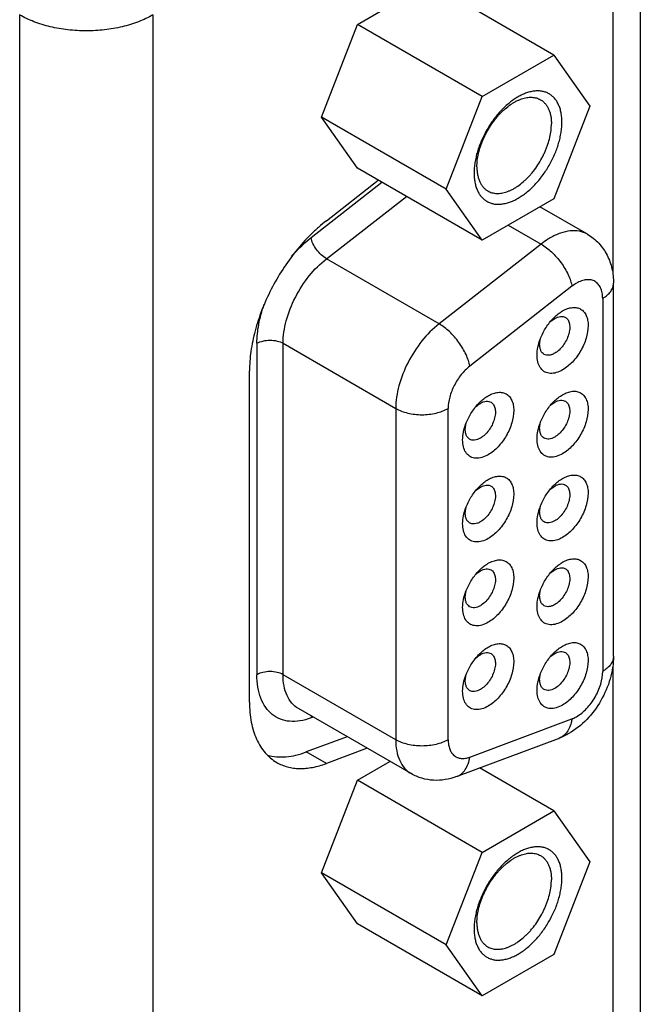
# Model space of a CAD drawing. Header units: inches. Extents: x 0 to 22, y 0 to 17.
# Tile 12 of 29: x 3.8 to 4.4, y 12.7 to 13.8. Entities that reach past the tile are written whole.
import ezdxf

# ---------------------------------------------------------------- set-up
doc = ezdxf.new("R2010")
doc.units = ezdxf.units.IN
doc.header["$LTSCALE"] = 1.21
doc.header["$MEASUREMENT"] = 0
doc.layers.get('0').update_dxf_attribs({"linetype": 'CONTINUOUS'})
doc.layers.add('02___PRT_ALL_AXES', color=7, linetype='CONTINUOUS')

msp = doc.modelspace()

# ---------------------------------------------------------------- linework, layer by layer
at = {"color": 3, "linetype": 'CONTINUOUS'}
for p, q in [((4.4292, 14.1102), (4.4292, 11.6152)), ((4.3999, 14.0694), (4.3999, 13.5126)), ((3.7695, 13.7871), (3.7695, 11.1915)), ((3.911, 13.7871), (3.911, 11.1915)), ((4.3999, 13.0944), (4.3999, 12.4184))]:
    msp.add_line(p, q, dxfattribs=at)
at = {"color": 7, "linetype": 'CONTINUOUS'}
for p, q in [((4.1285, 13.777), (4.2048, 13.8211)), ((4.3374, 13.7445), (4.2048, 13.8211)), ((4.0903, 13.6786), (4.1285, 13.777)), ((4.261, 13.7004), (4.1285, 13.777)), ((4.261, 13.7004), (4.3374, 13.7445)), ((4.3374, 13.7445), (4.3755, 13.6902)), ((4.2229, 13.6021), (4.261, 13.7004)), ((4.3755, 13.6902), (4.3374, 13.5918)), ((4.2229, 13.6021), (4.0903, 13.6786)), ((4.1285, 13.6243), (4.0903, 13.6786)), ((4.261, 13.5478), (4.1285, 13.6243)), ((4.0792, 13.5504), (4.1546, 13.6092)), ((4.0955, 13.5279), (4.1805, 13.5943)), ((4.261, 13.5478), (4.2229, 13.6021)), ((4.3374, 13.5918), (4.261, 13.5478)), ((4.3729, 13.5541), (4.3224, 13.5832)), ((4.2888, 13.5638), (4.3238, 13.5436)), ((4.3238, 13.5436), (4.2153, 13.4588)), ((4.2153, 13.4588), (4.0955, 13.5279)), ((4.3565, 13.4987), (4.2479, 13.4139)), ((4.4007, 13.1056), (4.4007, 13.5019)), ((4.3892, 13.4859), (4.3892, 13.0895)), ((4.0217, 13.4381), (4.0217, 13.0859)), ((4.0495, 13.4381), (4.1692, 13.3689)), ((4.0495, 13.0859), (4.0495, 13.4381)), ((4.1692, 13.3689), (4.1692, 13.0168)), ((4.2249, 13.0168), (4.2249, 13.3689)), ((4.1692, 13.0168), (4.0495, 13.0859)), ((4.1855, 12.9808), (4.0658, 13.0499)), ((4.0815, 13.0408), (4.0792, 13.04)), ((4.2479, 12.9984), (4.3565, 13.039)), ((4.2339, 12.9776), (4.3424, 13.0182)), ((4.1285, 12.9737), (4.1631, 12.9937)), ((4.3374, 12.9412), (4.2584, 12.9868)), ((4.0903, 12.8753), (4.1285, 12.9737)), ((4.261, 12.8971), (4.1285, 12.9737)), ((4.261, 12.8971), (4.3374, 12.9412)), ((4.3374, 12.9412), (4.3755, 12.8869)), ((4.2229, 12.7988), (4.261, 12.8971)), ((4.3755, 12.8869), (4.3374, 12.7885)), ((4.2229, 12.7988), (4.0903, 12.8753)), ((4.1285, 12.821), (4.0903, 12.8753)), ((4.261, 12.7445), (4.1285, 12.821)), ((4.261, 12.7445), (4.2229, 12.7988)), ((4.3374, 12.7885), (4.261, 12.7445))]:
    msp.add_line(p, q, dxfattribs=at)
for centre, radius, start, end in [((4.098, 13.0374), 0.019, 166.0501, 172.063), ((4.3363, 13.0347), 0.0177, 290.4861, 292.0052)]:
    msp.add_arc(centre, radius, start, end, dxfattribs=at)
at = {"color": 3, "linetype": 'CONTINUOUS'}
msp.add_open_spline([(3.911, 13.7871), (3.9086, 13.7857), (3.9036, 13.7831), (3.8929, 13.7786), (3.8783, 13.7741), (3.8596, 13.7709), (3.8403, 13.7698), (3.8209, 13.7709), (3.8022, 13.7741), (3.7876, 13.7786), (3.7769, 13.7831), (3.7719, 13.7857), (3.7695, 13.7871)], degree=3, knots=[0, 0, 0, 0, 0.055792, 0.114189, 0.23739, 0.366994, 0.5, 0.633006, 0.76261, 0.885811, 0.944208, 1, 1, 1, 1], dxfattribs=at)
at = {"color": 7, "linetype": 'CONTINUOUS'}
for points, knots in [([(4.3459, 13.6731), (4.3459, 13.6748), (4.3457, 13.6782), (4.3451, 13.683), (4.344, 13.6875), (4.3424, 13.6916), (4.3408, 13.6947), (4.3393, 13.697), (4.338, 13.6985), (4.3367, 13.6999), (4.3353, 13.7012), (4.3338, 13.7023), (4.3322, 13.7033), (4.3306, 13.7042), (4.3288, 13.7049), (4.327, 13.7055), (4.3251, 13.7059), (4.3232, 13.7062), (4.3205, 13.7064), (4.317, 13.7063), (4.3126, 13.7056), (4.3082, 13.7043), (4.3037, 13.7024), (4.2991, 13.7), (4.2945, 13.6971), (4.29, 13.6937), (4.2856, 13.6899), (4.2813, 13.6856), (4.2771, 13.681), (4.2732, 13.676), (4.2695, 13.6707), (4.2662, 13.6652), (4.2631, 13.6595), (4.2604, 13.6537), (4.258, 13.6478), (4.256, 13.6419), (4.2545, 13.6361), (4.2534, 13.6303), (4.2527, 13.6247), (4.2525, 13.621), (4.2525, 13.6192)], [0, 0, 0, 0, 0.030976, 0.060367, 0.088146, 0.114399, 0.139287, 0.151298, 0.163062, 0.174623, 0.186028, 0.197326, 0.20857, 0.219815, 0.231113, 0.242518, 0.25408, 0.265844, 0.277855, 0.302744, 0.329002, 0.356782, 0.386162, 0.41715, 0.449696, 0.4837, 0.519024, 0.555494, 0.59291, 0.631055, 0.669692, 0.708579, 0.747465, 0.786102, 0.824246, 0.861662, 0.898128, 0.933451, 0.967465, 1, 1, 1, 1]), ([(4.2555, 13.6256), (4.2555, 13.6268), (4.2556, 13.6291), (4.256, 13.6339), (4.2571, 13.64), (4.2589, 13.6462), (4.2606, 13.6512), (4.2622, 13.6549), (4.2639, 13.6586), (4.2664, 13.6635), (4.2699, 13.6694), (4.2739, 13.6749), (4.2773, 13.6791), (4.2799, 13.682), (4.2827, 13.6847), (4.2863, 13.6881), (4.2902, 13.6911), (4.2941, 13.6937), (4.297, 13.6953), (4.2999, 13.6967), (4.3028, 13.6978), (4.3056, 13.6987), (4.3084, 13.6993), (4.3111, 13.6996), (4.3138, 13.6996), (4.3163, 13.6994), (4.3187, 13.6989), (4.321, 13.6981), (4.3224, 13.6974), (4.3231, 13.697)], [0, 0, 0, 0, 0.030646, 0.062382, 0.128717, 0.198283, 0.234033, 0.270259, 0.306836, 0.343634, 0.417345, 0.49035, 0.526272, 0.561636, 0.596326, 0.630236, 0.695306, 0.726334, 0.756267, 0.78507, 0.812727, 0.839245, 0.864661, 0.889041, 0.912483, 0.935122, 0.95712, 0.978674, 1, 1, 1, 1]), ([(4.3231, 13.697), (4.3236, 13.6967), (4.3245, 13.6962), (4.3258, 13.6952), (4.3269, 13.6941), (4.3285, 13.6925), (4.3301, 13.6902), (4.3318, 13.6871), (4.3331, 13.6836), (4.334, 13.6798), (4.3346, 13.6757), (4.3347, 13.6728), (4.3347, 13.6714)], [0, 0, 0, 0, 0.053915, 0.108089, 0.162773, 0.218209, 0.332132, 0.45146, 0.57734, 0.710555, 0.851502, 1, 1, 1, 1]), ([(4.2525, 13.6192), (4.2525, 13.6175), (4.2527, 13.6141), (4.2533, 13.6093), (4.2544, 13.6048), (4.256, 13.6007), (4.2576, 13.5975), (4.2591, 13.5953), (4.2604, 13.5938), (4.2617, 13.5924), (4.2631, 13.5911), (4.2646, 13.59), (4.2662, 13.589), (4.2679, 13.5881), (4.2696, 13.5874), (4.2714, 13.5868), (4.2733, 13.5863), (4.2752, 13.586), (4.2779, 13.5858), (4.2814, 13.586), (4.2858, 13.5867), (4.2902, 13.588), (4.2947, 13.5898), (4.2993, 13.5922), (4.3039, 13.5951), (4.3084, 13.5985), (4.3128, 13.6024), (4.3171, 13.6067), (4.3213, 13.6113), (4.3252, 13.6163), (4.3289, 13.6216), (4.3323, 13.6271), (4.3353, 13.6327), (4.3381, 13.6386), (4.3404, 13.6444), (4.3424, 13.6503), (4.3439, 13.6562), (4.345, 13.662), (4.3457, 13.6676), (4.3459, 13.6713), (4.3459, 13.6731)], [0, 0, 0, 0, 0.030976, 0.060367, 0.088146, 0.114399, 0.139287, 0.151298, 0.163062, 0.174623, 0.186028, 0.197326, 0.20857, 0.219815, 0.231113, 0.242518, 0.25408, 0.265844, 0.277855, 0.302744, 0.329002, 0.356782, 0.386162, 0.41715, 0.449696, 0.4837, 0.519024, 0.555494, 0.59291, 0.631055, 0.669692, 0.708579, 0.747465, 0.786102, 0.824246, 0.861662, 0.898128, 0.933451, 0.967465, 1, 1, 1, 1]), ([(4.2671, 13.6), (4.2678, 13.5996), (4.2692, 13.5989), (4.2715, 13.5981), (4.274, 13.5976), (4.2765, 13.5973), (4.2791, 13.5974), (4.2818, 13.5977), (4.2846, 13.5983), (4.2874, 13.5992), (4.2903, 13.6003), (4.2932, 13.6017), (4.2961, 13.6033), (4.3001, 13.6059), (4.3039, 13.6089), (4.3076, 13.6123), (4.3103, 13.615), (4.313, 13.6179), (4.3164, 13.6221), (4.3204, 13.6276), (4.3239, 13.6335), (4.3264, 13.6384), (4.3281, 13.6421), (4.3296, 13.6458), (4.3314, 13.6508), (4.3331, 13.657), (4.3342, 13.6631), (4.3346, 13.6679), (4.3347, 13.6702), (4.3347, 13.6714)], [0, 0, 0, 0, 0.021326, 0.04288, 0.064878, 0.087517, 0.110959, 0.135339, 0.160755, 0.187273, 0.21493, 0.243733, 0.273666, 0.304694, 0.369764, 0.403674, 0.438364, 0.473728, 0.50965, 0.582655, 0.656366, 0.693164, 0.729741, 0.765967, 0.801717, 0.871283, 0.937618, 0.969354, 1, 1, 1, 1]), ([(4.2555, 13.6256), (4.2555, 13.6242), (4.2556, 13.6213), (4.2562, 13.6172), (4.2571, 13.6134), (4.2584, 13.6099), (4.2601, 13.6068), (4.2618, 13.6045), (4.2633, 13.6029), (4.2645, 13.6018), (4.2658, 13.6008), (4.2667, 13.6003), (4.2671, 13.6)], [0, 0, 0, 0, 0.148498, 0.289445, 0.42266, 0.54854, 0.667868, 0.781791, 0.837227, 0.891911, 0.946085, 1, 1, 1, 1]), ([(4.3729, 13.5541), (4.3703, 13.5556), (4.3643, 13.5577), (4.3544, 13.558), (4.3438, 13.5554), (4.3369, 13.5522), (4.3335, 13.5502)], [0, 0, 0, 0, 0.217767, 0.450944, 0.710195, 1, 1, 1, 1]), ([(4.3729, 13.5541), (4.3773, 13.5515), (4.3855, 13.545), (4.3945, 13.5321), (4.3997, 13.5174), (4.4007, 13.5071), (4.4007, 13.5019)], [0, 0, 0, 0, 0.250696, 0.500544, 0.749619, 1, 1, 1, 1]), ([(4.0588, 13.5306), (4.0604, 13.5325), (4.0667, 13.5396), (4.0737, 13.5461), (4.0792, 13.5504)], [0, 0, 0, 0, 0.258529, 1, 1, 1, 1]), ([(4.0955, 13.5279), (4.0936, 13.5291), (4.0897, 13.5321), (4.0849, 13.5377), (4.0811, 13.5438), (4.0796, 13.5483), (4.0792, 13.5504)], [0, 0, 0, 0, 0.242926, 0.511169, 0.773425, 1, 1, 1, 1]), ([(4.3335, 13.5502), (4.3327, 13.5497), (4.3293, 13.5477), (4.3262, 13.5454), (4.3238, 13.5436)], [0, 0, 0, 0, 0.24258, 1, 1, 1, 1]), ([(4.3238, 13.5436), (4.3278, 13.5413), (4.3355, 13.5352), (4.3452, 13.5241), (4.3516, 13.5135), (4.3551, 13.5049), (4.3562, 13.5007), (4.3565, 13.4987)], [0, 0, 0, 0, 0.242799, 0.510923, 0.773059, 0.892546, 1, 1, 1, 1]), ([(4.0495, 13.4381), (4.0495, 13.4461), (4.0522, 13.4631), (4.0619, 13.4875), (4.0763, 13.5099), (4.0888, 13.5227), (4.0955, 13.5279)], [0, 0, 0, 0, 0.232698, 0.490109, 0.752802, 1, 1, 1, 1]), ([(4.3613, 13.5019), (4.3609, 13.5017), (4.3593, 13.5007), (4.3577, 13.4996), (4.3565, 13.4987)], [0, 0, 0, 0, 0.24258, 1, 1, 1, 1]), ([(4.3892, 13.4859), (4.3892, 13.4879), (4.3889, 13.4917), (4.3873, 13.4969), (4.3847, 13.5011), (4.3812, 13.5041), (4.3767, 13.5057), (4.3718, 13.5059), (4.3665, 13.5046), (4.3631, 13.5029), (4.3613, 13.5019)], [0, 0, 0, 0, 0.144849, 0.274539, 0.3911, 0.499989, 0.60888, 0.725446, 0.855143, 1, 1, 1, 1]), ([(4.3892, 13.4859), (4.3909, 13.4869), (4.394, 13.489), (4.3978, 13.493), (4.4001, 13.4973), (4.4007, 13.5004), (4.4007, 13.5019)], [0, 0, 0, 0, 0.289695, 0.549078, 0.78221, 1, 1, 1, 1]), ([(4.0217, 13.4381), (4.0217, 13.4448), (4.0232, 13.459), (4.027, 13.4727), (4.0295, 13.4796)], [0, 0, 0, 0, 0.47849, 1, 1, 1, 1]), ([(4.3349, 13.4627), (4.3358, 13.4637), (4.3393, 13.4674), (4.3433, 13.4707), (4.3466, 13.4725)], [0, 0, 0, 0, 0.265042, 1, 1, 1, 1]), ([(4.3466, 13.4725), (4.3483, 13.4735), (4.3516, 13.4751), (4.3568, 13.4763), (4.3616, 13.4762), (4.3659, 13.4747), (4.3694, 13.4717), (4.3719, 13.4676), (4.3734, 13.4625), (4.3741, 13.4544), (4.372, 13.443), (4.3662, 13.4298), (4.3577, 13.4182), (4.3504, 13.4121), (4.3466, 13.4099)], [0, 0, 0, 0, 0.060435, 0.114545, 0.163177, 0.208606, 0.254032, 0.302671, 0.356747, 0.417195, 0.555438, 0.708582, 0.861729, 1, 1, 1, 1]), ([(4.2153, 13.4588), (4.2085, 13.4535), (4.196, 13.4408), (4.1816, 13.4183), (4.1719, 13.394), (4.1692, 13.377), (4.1692, 13.3689)], [0, 0, 0, 0, 0.247198, 0.509891, 0.767302, 1, 1, 1, 1]), ([(4.2479, 13.4139), (4.2476, 13.4159), (4.2465, 13.4201), (4.2431, 13.4287), (4.2366, 13.4394), (4.227, 13.4505), (4.2192, 13.4565), (4.2153, 13.4588)], [0, 0, 0, 0, 0.107454, 0.226941, 0.489077, 0.757201, 1, 1, 1, 1]), ([(4.3221, 13.4406), (4.3234, 13.4446), (4.327, 13.4525), (4.332, 13.4595), (4.3349, 13.4627)], [0, 0, 0, 0, 0.499997, 1, 1, 1, 1]), ([(4.3328, 13.4603), (4.3333, 13.4607), (4.3349, 13.4623), (4.3368, 13.4637), (4.3382, 13.4645)], [0, 0, 0, 0, 0.262906, 1, 1, 1, 1]), ([(4.3382, 13.4645), (4.3392, 13.4651), (4.3412, 13.466), (4.3442, 13.4667), (4.3471, 13.4667), (4.3488, 13.466), (4.3495, 13.4656)], [0, 0, 0, 0, 0.289642, 0.549106, 0.782231, 1, 1, 1, 1]), ([(4.3495, 13.4656), (4.3507, 13.465), (4.3527, 13.4629), (4.3542, 13.4585), (4.3543, 13.4531), (4.3532, 13.4473), (4.3507, 13.4413), (4.3473, 13.4357), (4.3432, 13.431), (4.3399, 13.4285), (4.3382, 13.4275)], [0, 0, 0, 0, 0.086933, 0.186402, 0.303793, 0.437608, 0.582111, 0.72943, 0.871174, 1, 1, 1, 1]), ([(4.0217, 13.4381), (4.0237, 13.4392), (4.0283, 13.4409), (4.0356, 13.4417), (4.043, 13.4409), (4.0476, 13.4392), (4.0495, 13.4381)], [0, 0, 0, 0, 0.237248, 0.5, 0.762752, 1, 1, 1, 1]), ([(4.3466, 13.4099), (4.3444, 13.4086), (4.3402, 13.4067), (4.3337, 13.4058), (4.3278, 13.4072), (4.3232, 13.4111), (4.3203, 13.4169), (4.3192, 13.424), (4.3197, 13.4322), (4.3211, 13.4377), (4.3221, 13.4406)], [0, 0, 0, 0, 0.132773, 0.247808, 0.350526, 0.451799, 0.563246, 0.691713, 0.838312, 1, 1, 1, 1]), ([(4.3222, 13.4377), (4.3223, 13.4381), (4.3224, 13.44), (4.3227, 13.4419), (4.3231, 13.4433)], [0, 0, 0, 0, 0.239395, 1, 1, 1, 1]), ([(4.3269, 13.4264), (4.3261, 13.4269), (4.3246, 13.4281), (4.3231, 13.4308), (4.3223, 13.4341), (4.3222, 13.4364), (4.3222, 13.4377)], [0, 0, 0, 0, 0.215169, 0.447275, 0.707548, 1, 1, 1, 1]), ([(4.3382, 13.4275), (4.3372, 13.427), (4.3353, 13.426), (4.3322, 13.4253), (4.3294, 13.4254), (4.3277, 13.426), (4.3269, 13.4264)], [0, 0, 0, 0, 0.289642, 0.549106, 0.782231, 1, 1, 1, 1]), ([(4.2479, 13.4139), (4.2446, 13.4112), (4.2383, 13.4049), (4.2311, 13.3936), (4.2263, 13.3815), (4.2249, 13.373), (4.2249, 13.3689)], [0, 0, 0, 0, 0.24721, 0.509891, 0.76729, 1, 1, 1, 1]), ([(4.2675, 13.3824), (4.2692, 13.3833), (4.2726, 13.3849), (4.2777, 13.3862), (4.2825, 13.3861), (4.2868, 13.3845), (4.2903, 13.3815), (4.2929, 13.3774), (4.2944, 13.3723), (4.295, 13.3642), (4.293, 13.3529), (4.2872, 13.3397), (4.2787, 13.328), (4.2714, 13.3219), (4.2675, 13.3197)], [0, 0, 0, 0, 0.060435, 0.114545, 0.163177, 0.208606, 0.254032, 0.302671, 0.356747, 0.417195, 0.555438, 0.708582, 0.861729, 1, 1, 1, 1]), ([(4.3349, 13.3737), (4.3358, 13.3747), (4.3393, 13.3784), (4.3433, 13.3816), (4.3466, 13.3835)], [0, 0, 0, 0, 0.265042, 1, 1, 1, 1]), ([(4.3466, 13.3835), (4.3483, 13.3845), (4.3516, 13.3861), (4.3568, 13.3873), (4.3616, 13.3872), (4.3659, 13.3856), (4.3694, 13.3827), (4.3719, 13.3785), (4.3734, 13.3735), (4.3741, 13.3653), (4.372, 13.354), (4.3662, 13.3408), (4.3577, 13.3292), (4.3504, 13.323), (4.3466, 13.3208)], [0, 0, 0, 0, 0.060435, 0.114545, 0.163177, 0.208606, 0.254032, 0.302671, 0.356747, 0.417195, 0.555438, 0.708582, 0.861729, 1, 1, 1, 1]), ([(4.2538, 13.3701), (4.2542, 13.3706), (4.2559, 13.3721), (4.2577, 13.3735), (4.2592, 13.3743)], [0, 0, 0, 0, 0.262906, 1, 1, 1, 1]), ([(4.2558, 13.3726), (4.2567, 13.3736), (4.2602, 13.3773), (4.2643, 13.3805), (4.2675, 13.3824)], [0, 0, 0, 0, 0.265042, 1, 1, 1, 1]), ([(4.2592, 13.3743), (4.2602, 13.3749), (4.2621, 13.3758), (4.2652, 13.3766), (4.268, 13.3765), (4.2697, 13.3759), (4.2705, 13.3754)], [0, 0, 0, 0, 0.289642, 0.549106, 0.782231, 1, 1, 1, 1]), ([(4.2705, 13.3754), (4.2716, 13.3748), (4.2737, 13.3727), (4.2752, 13.3683), (4.2753, 13.363), (4.2741, 13.3571), (4.2717, 13.3511), (4.2683, 13.3456), (4.2641, 13.3408), (4.2608, 13.3383), (4.2592, 13.3374)], [0, 0, 0, 0, 0.086933, 0.186402, 0.303793, 0.437608, 0.582111, 0.72943, 0.871174, 1, 1, 1, 1]), ([(4.3221, 13.3515), (4.3234, 13.3556), (4.327, 13.3634), (4.332, 13.3705), (4.3349, 13.3737)], [0, 0, 0, 0, 0.499997, 1, 1, 1, 1]), ([(4.3328, 13.3713), (4.3333, 13.3717), (4.3349, 13.3732), (4.3368, 13.3746), (4.3382, 13.3755)], [0, 0, 0, 0, 0.262906, 1, 1, 1, 1]), ([(4.3382, 13.3755), (4.3392, 13.376), (4.3412, 13.377), (4.3442, 13.3777), (4.3471, 13.3776), (4.3488, 13.377), (4.3495, 13.3766)], [0, 0, 0, 0, 0.289642, 0.549106, 0.782231, 1, 1, 1, 1]), ([(4.3495, 13.3766), (4.3507, 13.3759), (4.3527, 13.3738), (4.3542, 13.3694), (4.3543, 13.3641), (4.3532, 13.3582), (4.3507, 13.3523), (4.3473, 13.3467), (4.3432, 13.342), (4.3399, 13.3395), (4.3382, 13.3385)], [0, 0, 0, 0, 0.086933, 0.186402, 0.303793, 0.437608, 0.582111, 0.72943, 0.871174, 1, 1, 1, 1]), ([(4.1692, 13.3689), (4.1732, 13.3667), (4.1824, 13.3633), (4.1971, 13.3617), (4.2118, 13.3633), (4.221, 13.3667), (4.2249, 13.3689)], [0, 0, 0, 0, 0.237238, 0.5, 0.762762, 1, 1, 1, 1]), ([(4.243, 13.3504), (4.2444, 13.3545), (4.248, 13.3623), (4.253, 13.3693), (4.2558, 13.3726)], [0, 0, 0, 0, 0.499997, 1, 1, 1, 1]), ([(4.2432, 13.3475), (4.2432, 13.3479), (4.2433, 13.3499), (4.2437, 13.3517), (4.244, 13.3532)], [0, 0, 0, 0, 0.239395, 1, 1, 1, 1]), ([(4.3222, 13.3486), (4.3223, 13.3491), (4.3224, 13.351), (4.3227, 13.3529), (4.3231, 13.3543)], [0, 0, 0, 0, 0.239395, 1, 1, 1, 1]), ([(4.2675, 13.3197), (4.2654, 13.3185), (4.2612, 13.3165), (4.2546, 13.3156), (4.2487, 13.3171), (4.2441, 13.321), (4.2412, 13.3267), (4.2401, 13.3339), (4.2407, 13.342), (4.2421, 13.3475), (4.243, 13.3504)], [0, 0, 0, 0, 0.132773, 0.247808, 0.350526, 0.451799, 0.563246, 0.691713, 0.838312, 1, 1, 1, 1]), ([(4.2478, 13.3362), (4.2471, 13.3367), (4.2456, 13.338), (4.2441, 13.3406), (4.2432, 13.3439), (4.2431, 13.3462), (4.2432, 13.3475)], [0, 0, 0, 0, 0.215169, 0.447275, 0.707548, 1, 1, 1, 1]), ([(4.3466, 13.3208), (4.3444, 13.3196), (4.3402, 13.3177), (4.3337, 13.3167), (4.3278, 13.3182), (4.3232, 13.3221), (4.3203, 13.3279), (4.3192, 13.335), (4.3197, 13.3431), (4.3211, 13.3487), (4.3221, 13.3515)], [0, 0, 0, 0, 0.132773, 0.247808, 0.350526, 0.451799, 0.563246, 0.691713, 0.838312, 1, 1, 1, 1]), ([(4.3269, 13.3374), (4.3261, 13.3378), (4.3246, 13.3391), (4.3231, 13.3417), (4.3223, 13.345), (4.3222, 13.3474), (4.3222, 13.3486)], [0, 0, 0, 0, 0.215169, 0.447275, 0.707548, 1, 1, 1, 1]), ([(4.2592, 13.3374), (4.2582, 13.3368), (4.2562, 13.3358), (4.2532, 13.3351), (4.2503, 13.3352), (4.2486, 13.3358), (4.2478, 13.3362)], [0, 0, 0, 0, 0.289642, 0.549106, 0.782231, 1, 1, 1, 1]), ([(4.3382, 13.3385), (4.3372, 13.3379), (4.3353, 13.337), (4.3322, 13.3362), (4.3294, 13.3363), (4.3277, 13.3369), (4.3269, 13.3374)], [0, 0, 0, 0, 0.289642, 0.549106, 0.782231, 1, 1, 1, 1]), ([(4.2558, 13.2835), (4.2567, 13.2845), (4.2602, 13.2882), (4.2643, 13.2914), (4.2675, 13.2933)], [0, 0, 0, 0, 0.265042, 1, 1, 1, 1]), ([(4.2675, 13.2933), (4.2692, 13.2943), (4.2726, 13.2959), (4.2777, 13.2971), (4.2825, 13.297), (4.2868, 13.2955), (4.2903, 13.2925), (4.2929, 13.2884), (4.2944, 13.2833), (4.295, 13.2751), (4.293, 13.2638), (4.2872, 13.2506), (4.2787, 13.239), (4.2714, 13.2329), (4.2675, 13.2306)], [0, 0, 0, 0, 0.060435, 0.114545, 0.163177, 0.208606, 0.254032, 0.302671, 0.356747, 0.417195, 0.555438, 0.708582, 0.861729, 1, 1, 1, 1]), ([(4.3349, 13.2846), (4.3358, 13.2857), (4.3393, 13.2894), (4.3433, 13.2926), (4.3466, 13.2945)], [0, 0, 0, 0, 0.265042, 1, 1, 1, 1]), ([(4.3466, 13.2945), (4.3483, 13.2954), (4.3516, 13.297), (4.3568, 13.2983), (4.3616, 13.2981), (4.3659, 13.2966), (4.3694, 13.2936), (4.3719, 13.2895), (4.3734, 13.2844), (4.3741, 13.2763), (4.372, 13.265), (4.3662, 13.2518), (4.3577, 13.2401), (4.3504, 13.234), (4.3466, 13.2318)], [0, 0, 0, 0, 0.060435, 0.114545, 0.163177, 0.208606, 0.254032, 0.302671, 0.356747, 0.417195, 0.555438, 0.708582, 0.861729, 1, 1, 1, 1]), ([(4.243, 13.2613), (4.2444, 13.2654), (4.248, 13.2733), (4.253, 13.2803), (4.2558, 13.2835)], [0, 0, 0, 0, 0.499997, 1, 1, 1, 1]), ([(4.2538, 13.2811), (4.2542, 13.2815), (4.2559, 13.2831), (4.2577, 13.2844), (4.2592, 13.2853)], [0, 0, 0, 0, 0.262906, 1, 1, 1, 1]), ([(4.2592, 13.2853), (4.2602, 13.2859), (4.2621, 13.2868), (4.2652, 13.2875), (4.268, 13.2875), (4.2697, 13.2868), (4.2705, 13.2864)], [0, 0, 0, 0, 0.289642, 0.549106, 0.782231, 1, 1, 1, 1]), ([(4.2705, 13.2864), (4.2716, 13.2858), (4.2737, 13.2837), (4.2752, 13.2792), (4.2753, 13.2739), (4.2741, 13.2681), (4.2717, 13.2621), (4.2683, 13.2565), (4.2641, 13.2518), (4.2608, 13.2493), (4.2592, 13.2483)], [0, 0, 0, 0, 0.086933, 0.186402, 0.303793, 0.437608, 0.582111, 0.72943, 0.871174, 1, 1, 1, 1]), ([(4.3221, 13.2625), (4.3234, 13.2665), (4.327, 13.2744), (4.332, 13.2814), (4.3349, 13.2846)], [0, 0, 0, 0, 0.499997, 1, 1, 1, 1]), ([(4.3328, 13.2822), (4.3333, 13.2827), (4.3349, 13.2842), (4.3368, 13.2856), (4.3382, 13.2864)], [0, 0, 0, 0, 0.262906, 1, 1, 1, 1]), ([(4.3382, 13.2864), (4.3392, 13.287), (4.3412, 13.2879), (4.3442, 13.2887), (4.3471, 13.2886), (4.3488, 13.288), (4.3495, 13.2875)], [0, 0, 0, 0, 0.289642, 0.549106, 0.782231, 1, 1, 1, 1]), ([(4.3495, 13.2875), (4.3507, 13.2869), (4.3527, 13.2848), (4.3542, 13.2804), (4.3543, 13.2751), (4.3532, 13.2692), (4.3507, 13.2632), (4.3473, 13.2577), (4.3432, 13.2529), (4.3399, 13.2504), (4.3382, 13.2495)], [0, 0, 0, 0, 0.086933, 0.186402, 0.303793, 0.437608, 0.582111, 0.72943, 0.871174, 1, 1, 1, 1]), ([(4.2675, 13.2306), (4.2654, 13.2294), (4.2612, 13.2275), (4.2546, 13.2266), (4.2487, 13.228), (4.2441, 13.2319), (4.2412, 13.2377), (4.2401, 13.2448), (4.2407, 13.2529), (4.2421, 13.2585), (4.243, 13.2613)], [0, 0, 0, 0, 0.132773, 0.247808, 0.350526, 0.451799, 0.563246, 0.691713, 0.838312, 1, 1, 1, 1]), ([(4.2478, 13.2472), (4.2471, 13.2477), (4.2456, 13.2489), (4.2441, 13.2516), (4.2432, 13.2548), (4.2431, 13.2572), (4.2432, 13.2585)], [0, 0, 0, 0, 0.215169, 0.447275, 0.707548, 1, 1, 1, 1]), ([(4.2432, 13.2585), (4.2432, 13.2589), (4.2433, 13.2608), (4.2437, 13.2627), (4.244, 13.2641)], [0, 0, 0, 0, 0.239395, 1, 1, 1, 1]), ([(4.3466, 13.2318), (4.3444, 13.2305), (4.3402, 13.2286), (4.3337, 13.2277), (4.3278, 13.2292), (4.3232, 13.233), (4.3203, 13.2388), (4.3192, 13.246), (4.3197, 13.2541), (4.3211, 13.2596), (4.3221, 13.2625)], [0, 0, 0, 0, 0.132773, 0.247808, 0.350526, 0.451799, 0.563246, 0.691713, 0.838312, 1, 1, 1, 1]), ([(4.3222, 13.2596), (4.3223, 13.26), (4.3224, 13.2619), (4.3227, 13.2638), (4.3231, 13.2652)], [0, 0, 0, 0, 0.239395, 1, 1, 1, 1]), ([(4.3269, 13.2483), (4.3261, 13.2488), (4.3246, 13.2501), (4.3231, 13.2527), (4.3223, 13.256), (4.3222, 13.2583), (4.3222, 13.2596)], [0, 0, 0, 0, 0.215169, 0.447275, 0.707548, 1, 1, 1, 1]), ([(4.2592, 13.2483), (4.2582, 13.2477), (4.2562, 13.2468), (4.2532, 13.2461), (4.2503, 13.2461), (4.2486, 13.2468), (4.2478, 13.2472)], [0, 0, 0, 0, 0.289642, 0.549106, 0.782231, 1, 1, 1, 1]), ([(4.3382, 13.2495), (4.3372, 13.2489), (4.3353, 13.2479), (4.3322, 13.2472), (4.3294, 13.2473), (4.3277, 13.2479), (4.3269, 13.2483)], [0, 0, 0, 0, 0.289642, 0.549106, 0.782231, 1, 1, 1, 1]), ([(4.2675, 13.2043), (4.2692, 13.2053), (4.2726, 13.2068), (4.2777, 13.2081), (4.2825, 13.208), (4.2868, 13.2064), (4.2903, 13.2035), (4.2929, 13.1993), (4.2944, 13.1943), (4.295, 13.1861), (4.293, 13.1748), (4.2872, 13.1616), (4.2787, 13.15), (4.2714, 13.1438), (4.2675, 13.1416)], [0, 0, 0, 0, 0.060435, 0.114545, 0.163177, 0.208606, 0.254032, 0.302671, 0.356747, 0.417195, 0.555438, 0.708582, 0.861729, 1, 1, 1, 1]), ([(4.3466, 13.2054), (4.3483, 13.2064), (4.3516, 13.208), (4.3568, 13.2092), (4.3616, 13.2091), (4.3659, 13.2075), (4.3694, 13.2046), (4.3719, 13.2005), (4.3734, 13.1954), (4.3741, 13.1872), (4.372, 13.1759), (4.3662, 13.1627), (4.3577, 13.1511), (4.3504, 13.145), (4.3466, 13.1427)], [0, 0, 0, 0, 0.060435, 0.114545, 0.163177, 0.208606, 0.254032, 0.302671, 0.356747, 0.417195, 0.555438, 0.708582, 0.861729, 1, 1, 1, 1]), ([(4.2538, 13.1921), (4.2542, 13.1925), (4.2559, 13.194), (4.2577, 13.1954), (4.2592, 13.1962)], [0, 0, 0, 0, 0.262906, 1, 1, 1, 1]), ([(4.2558, 13.1945), (4.2567, 13.1955), (4.2602, 13.1992), (4.2643, 13.2024), (4.2675, 13.2043)], [0, 0, 0, 0, 0.265042, 1, 1, 1, 1]), ([(4.2592, 13.1962), (4.2602, 13.1968), (4.2621, 13.1978), (4.2652, 13.1985), (4.268, 13.1984), (4.2697, 13.1978), (4.2705, 13.1974)], [0, 0, 0, 0, 0.289642, 0.549106, 0.782231, 1, 1, 1, 1]), ([(4.2705, 13.1974), (4.2716, 13.1967), (4.2737, 13.1946), (4.2752, 13.1902), (4.2753, 13.1849), (4.2741, 13.179), (4.2717, 13.1731), (4.2683, 13.1675), (4.2641, 13.1628), (4.2608, 13.1602), (4.2592, 13.1593)], [0, 0, 0, 0, 0.086933, 0.186402, 0.303793, 0.437608, 0.582111, 0.72943, 0.871174, 1, 1, 1, 1]), ([(4.3221, 13.1734), (4.3234, 13.1775), (4.327, 13.1854), (4.332, 13.1924), (4.3349, 13.1956)], [0, 0, 0, 0, 0.499997, 1, 1, 1, 1]), ([(4.3328, 13.1932), (4.3333, 13.1936), (4.3349, 13.1952), (4.3368, 13.1965), (4.3382, 13.1974)], [0, 0, 0, 0, 0.262906, 1, 1, 1, 1]), ([(4.3349, 13.1956), (4.3358, 13.1966), (4.3393, 13.2003), (4.3433, 13.2035), (4.3466, 13.2054)], [0, 0, 0, 0, 0.265042, 1, 1, 1, 1]), ([(4.3382, 13.1974), (4.3392, 13.198), (4.3412, 13.1989), (4.3442, 13.1996), (4.3471, 13.1996), (4.3488, 13.1989), (4.3495, 13.1985)], [0, 0, 0, 0, 0.289642, 0.549106, 0.782231, 1, 1, 1, 1]), ([(4.3495, 13.1985), (4.3507, 13.1978), (4.3527, 13.1957), (4.3542, 13.1913), (4.3543, 13.186), (4.3532, 13.1801), (4.3507, 13.1742), (4.3473, 13.1686), (4.3432, 13.1639), (4.3399, 13.1614), (4.3382, 13.1604)], [0, 0, 0, 0, 0.086933, 0.186402, 0.303793, 0.437608, 0.582111, 0.72943, 0.871174, 1, 1, 1, 1]), ([(4.243, 13.1723), (4.2444, 13.1764), (4.248, 13.1842), (4.253, 13.1913), (4.2558, 13.1945)], [0, 0, 0, 0, 0.499997, 1, 1, 1, 1]), ([(4.2432, 13.1694), (4.2432, 13.1699), (4.2433, 13.1718), (4.2437, 13.1737), (4.244, 13.1751)], [0, 0, 0, 0, 0.239395, 1, 1, 1, 1]), ([(4.3222, 13.1705), (4.3223, 13.171), (4.3224, 13.1729), (4.3227, 13.1748), (4.3231, 13.1762)], [0, 0, 0, 0, 0.239395, 1, 1, 1, 1]), ([(4.2675, 13.1416), (4.2654, 13.1404), (4.2612, 13.1385), (4.2546, 13.1375), (4.2487, 13.139), (4.2441, 13.1429), (4.2412, 13.1486), (4.2401, 13.1558), (4.2407, 13.1639), (4.2421, 13.1695), (4.243, 13.1723)], [0, 0, 0, 0, 0.132773, 0.247808, 0.350526, 0.451799, 0.563246, 0.691713, 0.838312, 1, 1, 1, 1]), ([(4.2478, 13.1582), (4.2471, 13.1586), (4.2456, 13.1599), (4.2441, 13.1625), (4.2432, 13.1658), (4.2431, 13.1682), (4.2432, 13.1694)], [0, 0, 0, 0, 0.215169, 0.447275, 0.707548, 1, 1, 1, 1]), ([(4.3466, 13.1427), (4.3444, 13.1415), (4.3402, 13.1396), (4.3337, 13.1387), (4.3278, 13.1401), (4.3232, 13.144), (4.3203, 13.1498), (4.3192, 13.1569), (4.3197, 13.165), (4.3211, 13.1706), (4.3221, 13.1734)], [0, 0, 0, 0, 0.132773, 0.247808, 0.350526, 0.451799, 0.563246, 0.691713, 0.838312, 1, 1, 1, 1]), ([(4.3269, 13.1593), (4.3261, 13.1597), (4.3246, 13.161), (4.3231, 13.1637), (4.3223, 13.1669), (4.3222, 13.1693), (4.3222, 13.1705)], [0, 0, 0, 0, 0.215169, 0.447275, 0.707548, 1, 1, 1, 1]), ([(4.2592, 13.1593), (4.2582, 13.1587), (4.2562, 13.1578), (4.2532, 13.157), (4.2503, 13.1571), (4.2486, 13.1577), (4.2478, 13.1582)], [0, 0, 0, 0, 0.289642, 0.549106, 0.782231, 1, 1, 1, 1]), ([(4.3382, 13.1604), (4.3372, 13.1598), (4.3353, 13.1589), (4.3322, 13.1582), (4.3294, 13.1582), (4.3277, 13.1589), (4.3269, 13.1593)], [0, 0, 0, 0, 0.289642, 0.549106, 0.782231, 1, 1, 1, 1]), ([(4.2558, 13.1054), (4.2567, 13.1064), (4.2602, 13.1101), (4.2643, 13.1134), (4.2675, 13.1152)], [0, 0, 0, 0, 0.265042, 1, 1, 1, 1]), ([(4.2675, 13.1152), (4.2692, 13.1162), (4.2726, 13.1178), (4.2777, 13.1191), (4.2825, 13.1189), (4.2868, 13.1174), (4.2903, 13.1144), (4.2929, 13.1103), (4.2944, 13.1052), (4.295, 13.0971), (4.293, 13.0857), (4.2872, 13.0726), (4.2787, 13.0609), (4.2714, 13.0548), (4.2675, 13.0526)], [0, 0, 0, 0, 0.060435, 0.114545, 0.163177, 0.208606, 0.254032, 0.302671, 0.356747, 0.417195, 0.555438, 0.708582, 0.861729, 1, 1, 1, 1]), ([(4.3349, 13.1066), (4.3358, 13.1076), (4.3393, 13.1113), (4.3433, 13.1145), (4.3466, 13.1164)], [0, 0, 0, 0, 0.265042, 1, 1, 1, 1]), ([(4.3466, 13.1164), (4.3483, 13.1173), (4.3516, 13.1189), (4.3568, 13.1202), (4.3616, 13.1201), (4.3659, 13.1185), (4.3694, 13.1156), (4.3719, 13.1114), (4.3734, 13.1063), (4.3741, 13.0982), (4.372, 13.0869), (4.3662, 13.0737), (4.3577, 13.0621), (4.3504, 13.0559), (4.3466, 13.0537)], [0, 0, 0, 0, 0.060435, 0.114545, 0.163177, 0.208606, 0.254032, 0.302671, 0.356747, 0.417195, 0.555438, 0.708582, 0.861729, 1, 1, 1, 1]), ([(4.243, 13.0833), (4.2444, 13.0873), (4.248, 13.0952), (4.253, 13.1022), (4.2558, 13.1054)], [0, 0, 0, 0, 0.499997, 1, 1, 1, 1]), ([(4.2538, 13.103), (4.2542, 13.1034), (4.2559, 13.105), (4.2577, 13.1064), (4.2592, 13.1072)], [0, 0, 0, 0, 0.262906, 1, 1, 1, 1]), ([(4.2592, 13.1072), (4.2602, 13.1078), (4.2621, 13.1087), (4.2652, 13.1095), (4.268, 13.1094), (4.2697, 13.1088), (4.2705, 13.1083)], [0, 0, 0, 0, 0.289642, 0.549106, 0.782231, 1, 1, 1, 1]), ([(4.2705, 13.1083), (4.2716, 13.1077), (4.2737, 13.1056), (4.2752, 13.1012), (4.2753, 13.0958), (4.2741, 13.09), (4.2717, 13.084), (4.2683, 13.0784), (4.2641, 13.0737), (4.2608, 13.0712), (4.2592, 13.0702)], [0, 0, 0, 0, 0.086933, 0.186402, 0.303793, 0.437608, 0.582111, 0.72943, 0.871174, 1, 1, 1, 1]), ([(4.3221, 13.0844), (4.3234, 13.0885), (4.327, 13.0963), (4.332, 13.1034), (4.3349, 13.1066)], [0, 0, 0, 0, 0.499997, 1, 1, 1, 1]), ([(4.3328, 13.1042), (4.3333, 13.1046), (4.3349, 13.1061), (4.3368, 13.1075), (4.3382, 13.1083)], [0, 0, 0, 0, 0.262906, 1, 1, 1, 1]), ([(4.3382, 13.1083), (4.3392, 13.1089), (4.3412, 13.1098), (4.3442, 13.1106), (4.3471, 13.1105), (4.3488, 13.1099), (4.3495, 13.1095)], [0, 0, 0, 0, 0.289642, 0.549106, 0.782231, 1, 1, 1, 1]), ([(4.3495, 13.1095), (4.3507, 13.1088), (4.3527, 13.1067), (4.3542, 13.1023), (4.3543, 13.097), (4.3532, 13.0911), (4.3507, 13.0852), (4.3473, 13.0796), (4.3432, 13.0748), (4.3399, 13.0723), (4.3382, 13.0714)], [0, 0, 0, 0, 0.086933, 0.186402, 0.303793, 0.437608, 0.582111, 0.72943, 0.871174, 1, 1, 1, 1]), ([(4.4007, 13.1056), (4.4007, 13.0975), (4.3981, 13.081), (4.3881, 13.058), (4.3732, 13.0379), (4.3602, 13.0273), (4.3532, 13.0233)], [0, 0, 0, 0, 0.245997, 0.500013, 0.754026, 1, 1, 1, 1]), ([(4.4007, 13.1056), (4.4007, 13.1041), (4.4001, 13.101), (4.3978, 13.0966), (4.394, 13.0927), (4.3909, 13.0905), (4.3892, 13.0895)], [0, 0, 0, 0, 0.21779, 0.450922, 0.710305, 1, 1, 1, 1]), ([(4.0495, 13.0859), (4.0476, 13.0871), (4.043, 13.0887), (4.0356, 13.0895), (4.0283, 13.0887), (4.0237, 13.0871), (4.0217, 13.0859)], [0, 0, 0, 0, 0.237248, 0.5, 0.762752, 1, 1, 1, 1]), ([(4.0792, 13.04), (4.0754, 13.0386), (4.0679, 13.0365), (4.0567, 13.0359), (4.0465, 13.0382), (4.0376, 13.0433), (4.0305, 13.0511), (4.0254, 13.0611), (4.0223, 13.0729), (4.0217, 13.0815), (4.0217, 13.0859)], [0, 0, 0, 0, 0.13485, 0.257181, 0.370554, 0.480662, 0.59404, 0.716339, 0.851209, 1, 1, 1, 1]), ([(4.0658, 13.0499), (4.0632, 13.0514), (4.0584, 13.0555), (4.0532, 13.0639), (4.0501, 13.0743), (4.0495, 13.0819), (4.0495, 13.0859)], [0, 0, 0, 0, 0.217773, 0.45095, 0.710203, 1, 1, 1, 1]), ([(4.2675, 13.0526), (4.2654, 13.0513), (4.2612, 13.0494), (4.2546, 13.0485), (4.2487, 13.0499), (4.2441, 13.0538), (4.2412, 13.0596), (4.2401, 13.0668), (4.2407, 13.0749), (4.2421, 13.0804), (4.243, 13.0833)], [0, 0, 0, 0, 0.132773, 0.247808, 0.350526, 0.451799, 0.563246, 0.691713, 0.838312, 1, 1, 1, 1]), ([(4.2478, 13.0691), (4.2471, 13.0696), (4.2456, 13.0708), (4.2441, 13.0735), (4.2432, 13.0768), (4.2431, 13.0791), (4.2432, 13.0804)], [0, 0, 0, 0, 0.215169, 0.447275, 0.707548, 1, 1, 1, 1]), ([(4.2432, 13.0804), (4.2432, 13.0808), (4.2433, 13.0827), (4.2437, 13.0846), (4.244, 13.086)], [0, 0, 0, 0, 0.239395, 1, 1, 1, 1]), ([(4.3466, 13.0537), (4.3444, 13.0525), (4.3402, 13.0506), (4.3337, 13.0496), (4.3278, 13.0511), (4.3232, 13.055), (4.3203, 13.0607), (4.3192, 13.0679), (4.3197, 13.076), (4.3211, 13.0816), (4.3221, 13.0844)], [0, 0, 0, 0, 0.132773, 0.247808, 0.350526, 0.451799, 0.563246, 0.691713, 0.838312, 1, 1, 1, 1]), ([(4.3222, 13.0815), (4.3223, 13.082), (4.3224, 13.0839), (4.3227, 13.0858), (4.3231, 13.0872)], [0, 0, 0, 0, 0.239395, 1, 1, 1, 1]), ([(4.3269, 13.0702), (4.3261, 13.0707), (4.3246, 13.072), (4.3231, 13.0746), (4.3223, 13.0779), (4.3222, 13.0803), (4.3222, 13.0815)], [0, 0, 0, 0, 0.215169, 0.447275, 0.707548, 1, 1, 1, 1]), ([(4.3613, 13.0413), (4.3653, 13.0436), (4.3728, 13.0499), (4.3815, 13.0618), (4.3875, 13.0753), (4.3892, 13.085), (4.3892, 13.0895)], [0, 0, 0, 0, 0.237244, 0.500006, 0.762764, 1, 1, 1, 1]), ([(4.2592, 13.0702), (4.2582, 13.0697), (4.2562, 13.0687), (4.2532, 13.068), (4.2503, 13.0681), (4.2486, 13.0687), (4.2478, 13.0691)], [0, 0, 0, 0, 0.289642, 0.549106, 0.782231, 1, 1, 1, 1]), ([(4.3382, 13.0714), (4.3372, 13.0708), (4.3353, 13.0699), (4.3322, 13.0691), (4.3294, 13.0692), (4.3277, 13.0698), (4.3269, 13.0702)], [0, 0, 0, 0, 0.289642, 0.549106, 0.782231, 1, 1, 1, 1]), ([(4.3565, 13.039), (4.3563, 13.0375), (4.3552, 13.0322), (4.3529, 13.027), (4.3504, 13.0239)], [0, 0, 0, 0, 0.270994, 1, 1, 1, 1]), ([(4.3565, 13.039), (4.3569, 13.0392), (4.3586, 13.0398), (4.3602, 13.0406), (4.3613, 13.0413)], [0, 0, 0, 0, 0.241272, 1, 1, 1, 1]), ([(4.3532, 13.0233), (4.3523, 13.0228), (4.3488, 13.0209), (4.3452, 13.0192), (4.3424, 13.0182)], [0, 0, 0, 0, 0.251381, 1, 1, 1, 1]), ([(4.3504, 13.0239), (4.3493, 13.0227), (4.3471, 13.0205), (4.3443, 13.019), (4.3429, 13.0184)], [0, 0, 0, 0, 0.509467, 1, 1, 1, 1]), ([(4.1692, 13.0168), (4.1692, 13.0128), (4.1698, 13.0052), (4.1729, 12.9948), (4.1781, 12.9863), (4.183, 12.9823), (4.1855, 12.9808)], [0, 0, 0, 0, 0.289797, 0.54905, 0.782227, 1, 1, 1, 1]), ([(4.2249, 13.0168), (4.221, 13.0145), (4.2118, 13.0112), (4.1971, 13.0096), (4.1824, 13.0112), (4.1732, 13.0145), (4.1692, 13.0168)], [0, 0, 0, 0, 0.237238, 0.5, 0.762762, 1, 1, 1, 1]), ([(4.2249, 13.0168), (4.2249, 13.015), (4.2252, 13.0116), (4.2264, 13.0069), (4.2284, 13.0029), (4.2313, 12.9998), (4.2348, 12.9977), (4.2389, 12.9968), (4.2434, 12.997), (4.2464, 12.9979), (4.2479, 12.9984)], [0, 0, 0, 0, 0.148762, 0.28367, 0.405957, 0.519339, 0.62945, 0.742811, 0.865176, 1, 1, 1, 1]), ([(4.2339, 12.9776), (4.2357, 12.9783), (4.2393, 12.9804), (4.2435, 12.9852), (4.2465, 12.9913), (4.2476, 12.996), (4.2479, 12.9984)], [0, 0, 0, 0, 0.223951, 0.460425, 0.718148, 1, 1, 1, 1]), ([(4.2339, 12.9776), (4.23, 12.9762), (4.2219, 12.974), (4.2094, 12.9733), (4.1969, 12.9754), (4.1892, 12.9787), (4.1855, 12.9808)], [0, 0, 0, 0, 0.249256, 0.498656, 0.749004, 1, 1, 1, 1]), ([(4.3459, 12.8698), (4.3459, 12.8715), (4.3457, 12.8749), (4.3451, 12.8797), (4.344, 12.8842), (4.3424, 12.8883), (4.3408, 12.8914), (4.3393, 12.8937), (4.338, 12.8952), (4.3367, 12.8966), (4.3353, 12.8979), (4.3338, 12.899), (4.3322, 12.9), (4.3306, 12.9009), (4.3288, 12.9016), (4.327, 12.9022), (4.3251, 12.9027), (4.3232, 12.9029), (4.3205, 12.9032), (4.317, 12.903), (4.3126, 12.9023), (4.3082, 12.901), (4.3037, 12.8992), (4.2991, 12.8968), (4.2945, 12.8938), (4.29, 12.8904), (4.2856, 12.8866), (4.2813, 12.8823), (4.2771, 12.8777), (4.2732, 12.8727), (4.2695, 12.8674), (4.2662, 12.8619), (4.2631, 12.8562), (4.2604, 12.8504), (4.258, 12.8445), (4.256, 12.8386), (4.2545, 12.8328), (4.2534, 12.827), (4.2527, 12.8214), (4.2525, 12.8177), (4.2525, 12.8159)], [0, 0, 0, 0, 0.030976, 0.060367, 0.088146, 0.114399, 0.139287, 0.151298, 0.163062, 0.174623, 0.186028, 0.197326, 0.20857, 0.219815, 0.231113, 0.242518, 0.25408, 0.265844, 0.277855, 0.302744, 0.329002, 0.356782, 0.386162, 0.41715, 0.449696, 0.4837, 0.519024, 0.555494, 0.59291, 0.631055, 0.669692, 0.708579, 0.747465, 0.786102, 0.824246, 0.861662, 0.898128, 0.933451, 0.967465, 1, 1, 1, 1]), ([(4.2555, 12.8223), (4.2555, 12.8235), (4.2556, 12.8258), (4.256, 12.8306), (4.2571, 12.8367), (4.2589, 12.8429), (4.2606, 12.8479), (4.2622, 12.8516), (4.2639, 12.8553), (4.2664, 12.8602), (4.2699, 12.8661), (4.2739, 12.8716), (4.2773, 12.8758), (4.2799, 12.8787), (4.2827, 12.8815), (4.2863, 12.8848), (4.2902, 12.8878), (4.2941, 12.8904), (4.297, 12.892), (4.2999, 12.8934), (4.3028, 12.8945), (4.3056, 12.8954), (4.3084, 12.896), (4.3111, 12.8963), (4.3138, 12.8964), (4.3163, 12.8961), (4.3187, 12.8956), (4.321, 12.8948), (4.3224, 12.8941), (4.3231, 12.8937)], [0, 0, 0, 0, 0.030646, 0.062382, 0.128717, 0.198283, 0.234033, 0.270259, 0.306836, 0.343634, 0.417345, 0.49035, 0.526272, 0.561636, 0.596326, 0.630236, 0.695306, 0.726334, 0.756267, 0.78507, 0.812727, 0.839245, 0.864661, 0.889041, 0.912483, 0.935122, 0.95712, 0.978674, 1, 1, 1, 1]), ([(4.3231, 12.8937), (4.3236, 12.8934), (4.3245, 12.8929), (4.3258, 12.8919), (4.3269, 12.8908), (4.3285, 12.8892), (4.3301, 12.8869), (4.3318, 12.8838), (4.3331, 12.8803), (4.334, 12.8765), (4.3346, 12.8724), (4.3347, 12.8695), (4.3347, 12.8681)], [0, 0, 0, 0, 0.053915, 0.108089, 0.162773, 0.218209, 0.332132, 0.45146, 0.57734, 0.710555, 0.851502, 1, 1, 1, 1]), ([(4.2525, 12.8159), (4.2525, 12.8142), (4.2527, 12.8108), (4.2533, 12.806), (4.2544, 12.8015), (4.256, 12.7974), (4.2576, 12.7943), (4.2591, 12.792), (4.2604, 12.7905), (4.2617, 12.7891), (4.2631, 12.7878), (4.2646, 12.7867), (4.2662, 12.7857), (4.2679, 12.7848), (4.2696, 12.7841), (4.2714, 12.7835), (4.2733, 12.783), (4.2752, 12.7827), (4.2779, 12.7825), (4.2814, 12.7827), (4.2858, 12.7834), (4.2902, 12.7847), (4.2947, 12.7865), (4.2993, 12.7889), (4.3039, 12.7918), (4.3084, 12.7952), (4.3128, 12.7991), (4.3171, 12.8034), (4.3213, 12.808), (4.3252, 12.813), (4.3289, 12.8183), (4.3323, 12.8238), (4.3353, 12.8295), (4.3381, 12.8353), (4.3404, 12.8412), (4.3424, 12.8471), (4.3439, 12.8529), (4.345, 12.8587), (4.3457, 12.8643), (4.3459, 12.868), (4.3459, 12.8698)], [0, 0, 0, 0, 0.030976, 0.060367, 0.088146, 0.114399, 0.139287, 0.151298, 0.163062, 0.174623, 0.186028, 0.197326, 0.20857, 0.219815, 0.231113, 0.242518, 0.25408, 0.265844, 0.277855, 0.302744, 0.329002, 0.356782, 0.386162, 0.41715, 0.449696, 0.4837, 0.519024, 0.555494, 0.59291, 0.631055, 0.669692, 0.708579, 0.747465, 0.786102, 0.824246, 0.861662, 0.898128, 0.933451, 0.967465, 1, 1, 1, 1]), ([(4.2671, 12.7967), (4.2678, 12.7963), (4.2692, 12.7956), (4.2715, 12.7948), (4.274, 12.7943), (4.2765, 12.7941), (4.2791, 12.7941), (4.2818, 12.7944), (4.2846, 12.795), (4.2874, 12.7959), (4.2903, 12.797), (4.2932, 12.7984), (4.2961, 12.8), (4.3001, 12.8026), (4.3039, 12.8056), (4.3076, 12.809), (4.3103, 12.8117), (4.313, 12.8146), (4.3164, 12.8188), (4.3204, 12.8243), (4.3239, 12.8302), (4.3264, 12.8351), (4.3281, 12.8388), (4.3296, 12.8425), (4.3314, 12.8475), (4.3331, 12.8537), (4.3342, 12.8598), (4.3346, 12.8646), (4.3347, 12.8669), (4.3347, 12.8681)], [0, 0, 0, 0, 0.021326, 0.04288, 0.064878, 0.087517, 0.110959, 0.135339, 0.160755, 0.187273, 0.21493, 0.243733, 0.273666, 0.304694, 0.369764, 0.403674, 0.438364, 0.473728, 0.50965, 0.582655, 0.656366, 0.693164, 0.729741, 0.765967, 0.801717, 0.871283, 0.937618, 0.969354, 1, 1, 1, 1]), ([(4.2555, 12.8223), (4.2555, 12.8209), (4.2556, 12.818), (4.2562, 12.8139), (4.2571, 12.8101), (4.2584, 12.8066), (4.2601, 12.8035), (4.2618, 12.8012), (4.2633, 12.7996), (4.2645, 12.7985), (4.2658, 12.7975), (4.2667, 12.797), (4.2671, 12.7967)], [0, 0, 0, 0, 0.148498, 0.289445, 0.42266, 0.54854, 0.667868, 0.781791, 0.837227, 0.891911, 0.946085, 1, 1, 1, 1])]:
    msp.add_open_spline(points, degree=3, knots=knots, dxfattribs=at)
at = {"layer": '02___PRT_ALL_AXES', "color": 3, "linetype": 'CONTINUOUS'}
for p, q in [((4.0955, 13.5684), (4.1507, 13.6115)), ((4.0138, 13.0567), (4.0138, 13.4089)), ((4.1388, 13.0077), (4.0955, 12.9915))]:
    msp.add_line(p, q, dxfattribs=at)
at = {"layer": '02___PRT_ALL_AXES', "color": 7, "linetype": 'CONTINUOUS'}
for p in [(4.1176, 13.02), (4.0955, 12.9915)]:
    msp.add_line(p, (4.0742, 13.0038), dxfattribs=at)
at = {"layer": '02___PRT_ALL_AXES', "color": 3, "linetype": 'CONTINUOUS'}
for points, knots in [([(4.0955, 13.5684), (4.0926, 13.5661), (4.0869, 13.5614), (4.0758, 13.5509), (4.0627, 13.5363), (4.0487, 13.5168), (4.0366, 13.4958), (4.0267, 13.4739), (4.0194, 13.4518), (4.0156, 13.4334), (4.0141, 13.4192), (4.0138, 13.4123), (4.0138, 13.4089)], [0, 0, 0, 0, 0.059291, 0.120491, 0.247245, 0.377853, 0.509817, 0.640447, 0.767136, 0.887636, 0.944969, 1, 1, 1, 1]), ([(4.0138, 13.0567), (4.0138, 13.0531), (4.0141, 13.046), (4.0155, 13.0357), (4.0178, 13.0262), (4.0211, 13.0175), (4.0252, 13.0097), (4.0302, 13.0029), (4.036, 12.9972), (4.0404, 12.9941), (4.0427, 12.9928)], [0, 0, 0, 0, 0.148463, 0.289457, 0.422749, 0.548658, 0.667993, 0.781925, 0.891983, 1, 1, 1, 1]), ([(4.0427, 12.9928), (4.0445, 12.9918), (4.0482, 12.9899), (4.0542, 12.9879), (4.0605, 12.9866), (4.0671, 12.9861), (4.0739, 12.9864), (4.0835, 12.9877), (4.0907, 12.9898), (4.0955, 12.9915)], [0, 0, 0, 0, 0.113256, 0.227799, 0.344868, 0.465578, 0.59089, 0.721552, 1, 1, 1, 1])]:
    msp.add_open_spline(points, degree=3, knots=knots, dxfattribs=at)
at = {"layer": '02___PRT_ALL_AXES', "color": 7, "linetype": 'CONTINUOUS'}
msp.add_open_spline([(4.033, 13.0003), (4.0361, 12.9995), (4.0426, 12.9984), (4.0528, 12.9985), (4.0635, 13.0002), (4.0707, 13.0024), (4.0742, 13.0038)], degree=3, knots=[0, 0, 0, 0, 0.228973, 0.469992, 0.726499, 1, 1, 1, 1], dxfattribs=at)

doc.saveas('drawing.dxf')
